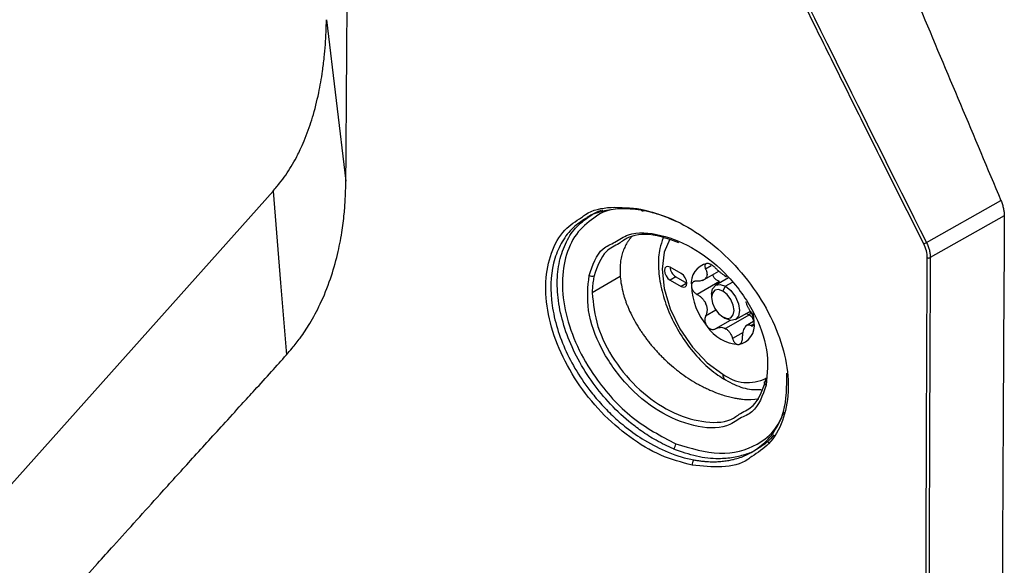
# Model space of a CAD drawing. Header units: millimetres. Extents: x 155400 to 158181, y 110534 to 115156.
# Tile 101 of 121: x 157766 to 157828, y 114480 to 114515. Entities that reach past the tile are written whole.
import ezdxf

# ---------------------------------------------------------------- set-up
doc = ezdxf.new("R2010")
doc.units = ezdxf.units.MM

msp = doc.modelspace()

# ---------------------------------------------------------------- linework, layer by layer
at = {"color": 7, "linetype": 'Continuous', "lineweight": 25}
for p, q in [((157785.345, 114514.851), (157786.57, 114504.673)), ((157823.175, 114500.816), (157827.871, 114503.46)), ((157807.4, 114502.13), (157806.958, 114502.334)), ((157828.083, 114502.485), (157823.418, 114499.858)), ((157807.719, 114498.854), (157807.012, 114499.262)), ((157809.051, 114498.411), (157810.085, 114499.008)), ((157809.598, 114499.345), (157809.248, 114499.143)), ((157803.864, 114498.663), (157802.101, 114497.646)), ((157807.365, 114498.65), (157807.012, 114498.446)), ((157807.012, 114498.446), (157807.719, 114498.037)), ((157807.365, 114498.65), (157808.072, 114498.241)), ((157808.072, 114498.241), (157807.719, 114498.037)), ((157810.124, 114498.355), (157808.714, 114497.541)), ((157810.694, 114498.586), (157809.887, 114498.12)), ((157810.929, 114498.299), (157810.512, 114498.058)), ((157810.335, 114497.752), (157810.512, 114498.058)), ((157809.628, 114497.548), (157809.628, 114497.343)), ((157809.901, 114496.541), (157809.248, 114496.164)), ((157811.137, 114495.955), (157812.071, 114496.494)), ((157812.092, 114496.457), (157812.008, 114496.247)), ((157810.794, 114495.907), (157809.879, 114495.379)), ((157810.335, 114496.119), (157810.512, 114496.017)), ((157812.008, 114496.247), (157810.512, 114495.384)), ((157812.273, 114495.837), (157811.771, 114495.548)), ((157811.618, 114495.149), (157810.948, 114494.762)), ((157812.303, 114495.688), (157812.113, 114495.579)), ((157813.029, 114492.086), (157813.065, 114492.289)), ((157812.092, 114490.911), (157812.6, 114490.966)), ((157813.255, 114488.186), (157813.141, 114488.252))]:
    msp.add_line(p, q, dxfattribs=at)
at = {"color": 7, "linetype": 'Continuous', "lineweight": 25, "flags": 128}
for points in [[(157763.371, 114483.233), (157772.668, 114493.634), (157781.975, 114504.046)], [(157781.975, 114504.046), (157782.449, 114498.27), (157782.821, 114493.731)], [(157805.349, 114502.818), (157805.32, 114502.801), (157805.291, 114502.793), (157805.263, 114502.794), (157805.236, 114502.804), (157805.212, 114502.823), (157805.192, 114502.85), (157805.176, 114502.883), (157805.166, 114502.923)], [(157807.005, 114501.028), (157806.641, 114500.211), (157806.511, 114499.143), (157806.641, 114497.925), (157807.023, 114496.639), (157807.631, 114495.374), (157808.423, 114494.215), (157809.345, 114493.241), (157810.335, 114492.519)], [(157807.012, 114499.262), (157806.876, 114499.309), (157806.762, 114499.287), (157806.685, 114499.199), (157806.658, 114499.058), (157806.685, 114498.886), (157806.762, 114498.709), (157806.876, 114498.555), (157807.012, 114498.446)], [(157807.719, 114498.037), (157807.854, 114497.99), (157807.969, 114498.013), (157808.045, 114498.101), (157808.072, 114498.242), (157808.045, 114498.413), (157807.969, 114498.59), (157807.854, 114498.745), (157807.719, 114498.854)], [(157809.628, 114497.548), (157809.695, 114497.899), (157809.887, 114498.12), (157810.174, 114498.176), (157810.512, 114498.058)], [(157810.335, 114497.752), (157810.064, 114497.846), (157809.835, 114497.801), (157809.682, 114497.625), (157809.628, 114497.343), (157809.682, 114497), (157809.835, 114496.647), (157810.064, 114496.337), (157810.335, 114496.119)], [(157810.335, 114496.119), (157810.606, 114496.025), (157810.835, 114496.069), (157810.988, 114496.246), (157811.042, 114496.527), (157810.988, 114496.871), (157810.835, 114497.224), (157810.606, 114497.533), (157810.335, 114497.752)], [(157810.512, 114498.058), (157810.85, 114497.785), (157811.137, 114497.398), (157811.328, 114496.957), (157811.396, 114496.527), (157811.328, 114496.175), (157811.137, 114495.955), (157810.85, 114495.899), (157810.512, 114496.017)], [(157812.315, 114495.792), (157812.298, 114496.101), (157812.251, 114496.405)], [(157813.059, 114491.826), (157813.019, 114491.856), (157812.988, 114491.89), (157812.967, 114491.926), (157812.957, 114491.963), (157812.958, 114491.999), (157812.971, 114492.033), (157812.995, 114492.062), (157813.029, 114492.086)]]:
    msp.add_lwpolyline(points, dxfattribs=at)
at = {"color": 7, "linetype": 'Continuous', "lineweight": 25}
for centre, radius, start, end in [((157822.864, 114501.249), 0.533, 285.04748, 305.69007), ((157809.571, 114498.276), 1.231, 100.54678, 189.25188), ((157823.314, 114500.071), 0.237, 249.20586, 296.05328), ((157807.761, 114499.287), 0.75, 181.86656, 238.12807), ((157802.088, 114499.02), 0.335, 236.71572, 293.94507), ((157809.937, 114498.113), 0.818, 141.0957, 148.70296), ((157808.92, 114498.828), 0.43, 317.65176, 332.1469), ((157811.012, 114499.561), 1.004, 235.88661, 244.11876), ((157809.586, 114497.092), 1.852, 59.99058, 62.19618), ((157809.523, 114496.984), 1.977, 57.87956, 59.99134), ((157812.648, 114498.276), 4.298, 182.63929, 219.77207), ((157812.329, 114498.113), 3.283, 199.69993, 202.71143), ((157807.667, 114496.304), 1.722, 18.33355, 24.07781), ((157811.1, 114495.594), 1.231, 280.54678, 9.25188), ((157811.478, 114496.935), 2.556, 213.43491, 266.57046), ((157811.468, 114497.037), 1.914, 237.84476, 242.16061), ((157810.04, 114494.568), 0.943, 59.95738, 64.24935), ((157809.977, 114494.46), 1.068, 56.01191, 59.96267), ((157811.086, 114495.961), 0.818, 321.0957, 328.70296), ((157812.103, 114495.247), 0.43, 137.65176, 152.1469), ((157810.735, 114492.48), 0.402, 174.31761, 234.3717), ((157811.901, 114494.563), 2.574, 232.54436, 296.88431), ((157806.914, 114488.142), 0.457, 312.97982, 358.29062), ((157808.763, 114486.852), 0.365, 133.51467, 191.69178)]:
    msp.add_arc(centre, radius, start, end, dxfattribs=at)
for points, knots in [([(157781.666, 114775.543), (157781.167, 114761.023), (157780.663, 114746.365), (157779.648, 114716.858), (157779.137, 114702.009), (157777.6, 114657.316), (157776.568, 114627.33), (157775.032, 114582.676), (157774.522, 114567.846), (157773.889, 114549.434), (157773.699, 114543.92), (157773.478, 114537.505), (157773.38, 114534.645), (157773.344, 114533.617), (157773.337, 114533.388), (157773.333, 114533.271), (157773.318, 114532.951), (157773.303, 114532.77), (157773.268, 114532.439), (157773.248, 114532.287), (157773.203, 114531.999), (157773.179, 114531.863), (157773.1, 114531.477), (157773.039, 114531.245), (157772.904, 114530.802), (157772.828, 114530.594), (157772.66, 114530.194), (157772.567, 114530.001), (157772.357, 114529.623), (157772.239, 114529.437), (157772.032, 114529.156), (157771.958, 114529.062), (157771.833, 114528.918), (157771.789, 114528.87), (157771.702, 114528.773), (157771.485, 114528.53), (157770.92, 114527.897), (157770.393, 114527.308), (157768.63, 114525.334), (157767.191, 114523.724), (157764.295, 114520.482), (157762.838, 114518.852), (157759.948, 114515.617), (157758.515, 114514.014), (157756.413, 114511.661), (157755.633, 114510.788), (157754.864, 114509.928), (157754.694, 114509.737), (157754.609, 114509.645), (157754.355, 114509.396), (157754.187, 114509.259), (157753.68, 114508.899), (157753.338, 114508.729), (157752.627, 114508.486), (157752.259, 114508.412), (157751.479, 114508.357), (157751.068, 114508.373), (157750.386, 114508.487), (157750.149, 114508.54), (157749.639, 114508.685), (157749.368, 114508.778), (157748.911, 114508.968), (157748.751, 114509.039), (157748.405, 114509.208), (157748.218, 114509.307), (157747.576, 114509.677), (157747.145, 114509.926), (157739.815, 114514.158), (157732.625, 114518.308), (157717.868, 114526.827), (157710.303, 114531.194), (157702.739, 114535.561)], [0, 0, 0, 0, 0.125, 0.125, 0.25, 0.25, 0.5, 0.5, 0.625, 0.625, 0.65625, 0.671875, 0.679687, 0.680664, 0.680664, 0.681641, 0.681641, 0.683594, 0.683594, 0.685547, 0.685547, 0.6875, 0.6875, 0.691406, 0.691406, 0.695312, 0.695312, 0.699219, 0.699219, 0.703125, 0.703125, 0.705078, 0.705078, 0.706055, 0.706055, 0.707031, 0.710937, 0.71875, 0.71875, 0.75, 0.75, 0.78125, 0.78125, 0.8125, 0.8125, 0.828125, 0.830078, 0.830078, 0.832031, 0.832031, 0.835937, 0.835937, 0.84375, 0.84375, 0.851562, 0.851562, 0.859375, 0.859375, 0.863281, 0.863281, 0.867187, 0.867187, 0.869141, 0.869141, 0.871094, 0.871094, 0.875, 0.875, 0.9375, 0.9375, 1, 1, 1, 1]), ([(157786.57, 114504.673), (157786.579, 114505.932), (157786.6, 114508.683), (157786.628, 114512.817), (157786.658, 114517.068), (157786.694, 114521.723), (157786.759, 114528.62), (157786.856, 114537.097), (157787.052, 114551.787), (157787.356, 114570.082), (157788.003, 114600.437), (157788.875, 114631.632), (157790.189, 114669.115), (157791.442, 114699.243), (157792.629, 114724.06), (157793.37, 114738.591), (157793.858, 114747.831), (157794.247, 114754.899), (157794.542, 114760.133), (157794.785, 114764.393), (157795.029, 114768.639), (157795.191, 114771.474), (157795.271, 114772.875)], [0, 0, 0, 0, 0.014307, 0.03125, 0.04689, 0.0625, 0.083973, 0.125, 0.158438, 0.25, 0.331399, 0.5, 0.59973, 0.749999, 0.835284, 0.875, 0.910911, 0.9375, 0.953126, 0.96875, 0.984552, 1, 1, 1, 1]), ([(157806.055, 114555.646), (157807.204, 114552.875), (157809.288, 114547.847), (157812.103, 114541.081), (157814.279, 114535.86), (157815.815, 114532.181), (157818.568, 114525.595), (157822.508, 114516.189), (157826.167, 114507.504), (157827.871, 114503.46)], [0, 0, 0, 0, 0.159041, 0.28856, 0.388555, 0.459032, 0.5, 0.767134, 1, 1, 1, 1]), ([(157823.003, 114500.734), (157822.384, 114501.963), (157821.141, 114504.431), (157819.278, 114508.154), (157817.408, 114511.909), (157815.53, 114515.699), (157813.646, 114519.522), (157811.754, 114523.379), (157809.856, 114527.27), (157807.951, 114531.195), (157806.04, 114535.154), (157804.123, 114539.147), (157802.199, 114543.174), (157800.269, 114547.236), (157798.984, 114549.957), (157798.34, 114551.323)], [0, 0, 0, 0, 0.07351, 0.147589, 0.222236, 0.297452, 0.373237, 0.449591, 0.526514, 0.604006, 0.682067, 0.760696, 0.839895, 0.919663, 1, 1, 1, 1]), ([(157781.975, 114504.046), (157782.056, 114504.142), (157782.195, 114504.306), (157782.469, 114504.638), (157782.78, 114505.056), (157783.131, 114505.601), (157783.382, 114506.043), (157783.579, 114506.433), (157783.77, 114506.83), (157784.009, 114507.391), (157784.251, 114508.037), (157784.555, 114508.969), (157784.854, 114510.137), (157785.078, 114511.416), (157785.205, 114512.445), (157785.276, 114513.272), (157785.323, 114514.066), (157785.338, 114514.593), (157785.345, 114514.851)], [0, 0, 0, 0, 0.036579, 0.062692, 0.125294, 0.188023, 0.250571, 0.271732, 0.31328, 0.375909, 0.441606, 0.501191, 0.637088, 0.750648, 0.819216, 0.882966, 0.942769, 1, 1, 1, 1]), ([(157782.821, 114493.731), (157782.941, 114493.871), (157783.237, 114494.218), (157783.749, 114494.854), (157784.353, 114495.773), (157785.011, 114497.004), (157785.602, 114498.456), (157786.038, 114499.975), (157786.311, 114501.35), (157786.467, 114502.519), (157786.532, 114503.464), (157786.556, 114504.157), (157786.566, 114504.531), (157786.57, 114504.673)], [0, 0, 0, 0, 0.051477, 0.127249, 0.227396, 0.352006, 0.501026, 0.635038, 0.748754, 0.842093, 0.91505, 0.967694, 1, 1, 1, 1]), ([(157827.871, 114503.46), (157827.888, 114503.418), (157827.922, 114503.335), (157827.964, 114503.211), (157828.001, 114503.086), (157828.041, 114502.921), (157828.077, 114502.716), (157828.081, 114502.562), (157828.083, 114502.485)], [0, 0, 0, 0, 0.124863, 0.24917, 0.373516, 0.498492, 0.749154, 1, 1, 1, 1]), ([(157807.226, 114487.807), (157806.858, 114487.977), (157806.169, 114488.293), (157805.229, 114488.899), (157804.197, 114489.688), (157803.105, 114490.736), (157801.984, 114492.136), (157801.08, 114493.629), (157800.4, 114495.205), (157799.985, 114496.772), (157799.851, 114498.282), (157800, 114499.674), (157800.431, 114500.878), (157801.11, 114501.887), (157801.752, 114502.332), (157802.078, 114502.557)], [0, 0, 0, 0, 0.063891, 0.119598, 0.167118, 0.253846, 0.333962, 0.418829, 0.500734, 0.584479, 0.667503, 0.750313, 0.834358, 0.916096, 1, 1, 1, 1]), ([(157801.433, 114502.392), (157801.51, 114502.454), (157802.008, 114502.853), (157803.275, 114503.116), (157804.535, 114502.987), (157805.166, 114502.923)], [0, 0, 0, 0, 0.083824, 0.54155, 1, 1, 1, 1]), ([(157805.349, 114502.818), (157804.885, 114502.881), (157804.013, 114502.999), (157802.821, 114502.815), (157802.053, 114502.592), (157801.723, 114502.346), (157801.696, 114502.326)], [0, 0, 0, 0, 0.341319, 0.641122, 0.970985, 1, 1, 1, 1]), ([(157802.078, 114502.557), (157802.083, 114502.561), (157802.276, 114502.715), (157802.522, 114502.796), (157802.762, 114502.874)], [0, 0, 0, 0, 0.026251, 1, 1, 1, 1]), ([(157804.404, 114502.964), (157803.641, 114502.934), (157802.872, 114502.904), (157802.37, 114502.47), (157802.367, 114502.467)], [0, 0, 0, 0, 0.993443, 1, 1, 1, 1]), ([(157805.166, 114502.923), (157805.824, 114502.745), (157807.14, 114502.388), (157809.122, 114501.205), (157810.944, 114499.634), (157812.496, 114497.726), (157813.666, 114495.614), (157814.365, 114493.442), (157814.54, 114491.361), (157814.167, 114489.536), (157813.376, 114488.116), (157812.539, 114487.573), (157812.163, 114487.33)], [0, 0, 0, 0, 0.102119, 0.204061, 0.305749, 0.407486, 0.509429, 0.611378, 0.713176, 0.814889, 0.916771, 1, 1, 1, 1]), ([(157806.958, 114502.334), (157806.875, 114502.367), (157806.714, 114502.432), (157806.479, 114502.516), (157806.258, 114502.589), (157806.05, 114502.651), (157805.856, 114502.704), (157805.675, 114502.749), (157805.507, 114502.787), (157805.401, 114502.808), (157805.349, 114502.818)], [0, 0, 0, 0, 0.153006, 0.29801, 0.435013, 0.564014, 0.685013, 0.798011, 0.903006, 1, 1, 1, 1]), ([(157824.133, 114374.577), (157815.447, 114377.985), (157798.09, 114384.796), (157773.008, 114395.78), (157748.654, 114407.29), (157725.105, 114419.369), (157702.382, 114431.976), (157680.534, 114445.095), (157659.592, 114458.697), (157639.623, 114472.775), (157620.57, 114487.273), (157608.76, 114497.303), (157602.853, 114502.319)], [0, 0, 0, 0, 0.100013, 0.199862, 0.299712, 0.399716, 0.499806, 0.599806, 0.69988, 0.799952, 0.89994, 1, 1, 1, 1]), ([(157808.406, 114486.778), (157807.744, 114486.955), (157806.422, 114487.308), (157804.44, 114488.497), (157802.628, 114490.078), (157801.093, 114491.999), (157799.943, 114494.119), (157799.259, 114496.296), (157799.088, 114498.381), (157799.457, 114500.203), (157800.236, 114501.615), (157801.062, 114502.151), (157801.433, 114502.392)], [0, 0, 0, 0, 0.102402, 0.20442, 0.306327, 0.408036, 0.509662, 0.611482, 0.713402, 0.815256, 0.916923, 1, 1, 1, 1]), ([(157801.696, 114502.326), (157801.424, 114502.149), (157800.838, 114501.767), (157800.181, 114500.903), (157799.548, 114499.47), (157799.404, 114497.688), (157799.76, 114495.765), (157800.263, 114494.302), (157800.992, 114492.852), (157801.803, 114491.647), (157802.62, 114490.665), (157803.388, 114489.878), (157804.315, 114489.08), (157805.489, 114488.25), (157806.392, 114487.831), (157806.892, 114487.599)], [0, 0, 0, 0, 0.068329, 0.147136, 0.223725, 0.378472, 0.455609, 0.533804, 0.609946, 0.68907, 0.738087, 0.78987, 0.844424, 0.913854, 1, 1, 1, 1]), ([(157802.367, 114502.467), (157801.956, 114502.168), (157801.131, 114501.568), (157800.407, 114500.099), (157800.137, 114498.325), (157800.376, 114496.331), (157801.096, 114494.268), (157802.435, 114491.967), (157804.557, 114489.609), (157806.433, 114488.622), (157807.371, 114488.128)], [0, 0, 0, 0, 0.110297, 0.221747, 0.333252, 0.444628, 0.555828, 0.667098, 0.833515, 1, 1, 1, 1]), ([(157803.535, 114500.826), (157803.802, 114501.006), (157804.575, 114501.525), (157806.425, 114501.388), (157808.663, 114500.472), (157810.765, 114498.734), (157812.359, 114496.485), (157813.277, 114493.99), (157813.132, 114492.549), (157813.059, 114491.826)], [0, 0, 0, 0, 0.081225, 0.234293, 0.387292, 0.540237, 0.693148, 0.84609, 1, 1, 1, 1]), ([(157807.56, 114500.789), (157807.104, 114500.963), (157805.981, 114501.392), (157804.615, 114501.341), (157803.983, 114500.882), (157803.794, 114500.745)], [0, 0, 0, 0, 0.323626, 0.797222, 1, 1, 1, 1]), ([(157801.904, 114498.74), (157802.118, 114499.388), (157802.433, 114500.339), (157803.268, 114500.708), (157803.535, 114500.826)], [0, 0, 0, 0, 0.680623, 1, 1, 1, 1]), ([(157803.794, 114500.745), (157803.508, 114500.601), (157802.723, 114500.205), (157802.418, 114499.294), (157802.224, 114498.714)], [0, 0, 0, 0, 0.363635, 1, 1, 1, 1]), ([(157804.614, 114501.209), (157804.577, 114501.167), (157804.503, 114501.084), (157804.402, 114500.95), (157804.308, 114500.809), (157804.223, 114500.662), (157804.173, 114500.559), (157804.148, 114500.507)], [0, 0, 0, 0, 0.200185, 0.400262, 0.600247, 0.800154, 1, 1, 1, 1]), ([(157806.58, 114501.109), (157806.498, 114500.889), (157806.297, 114500.344), (157806.246, 114499.309), (157806.39, 114498.069), (157806.772, 114496.771), (157807.356, 114495.497), (157808.115, 114494.309), (157809.014, 114493.268), (157809.831, 114492.566), (157810.339, 114492.253), (157810.501, 114492.153)], [0, 0, 0, 0, 0.081374, 0.200956, 0.32412, 0.447731, 0.570973, 0.694118, 0.817612, 0.941916, 1, 1, 1, 1]), ([(157823.175, 114500.816), (157823.195, 114500.775), (157823.234, 114500.693), (157823.284, 114500.569), (157823.326, 114500.445), (157823.361, 114500.322), (157823.387, 114500.201), (157823.406, 114500.083), (157823.417, 114499.969), (157823.418, 114499.895), (157823.418, 114499.858)], [0, 0, 0, 0, 0.127749, 0.255296, 0.382337, 0.508575, 0.633724, 0.75751, 0.879679, 1, 1, 1, 1]), ([(157804.148, 114500.507), (157804.124, 114500.454), (157804.078, 114500.349), (157804.019, 114500.183), (157803.968, 114500.011), (157803.926, 114499.833), (157803.905, 114499.71), (157803.894, 114499.649)], [0, 0, 0, 0, 0.199073, 0.398594, 0.59858, 0.799043, 1, 1, 1, 1]), ([(157809.345, 114499.487), (157809.331, 114499.485), (157809.304, 114499.481), (157809.269, 114499.466), (157809.241, 114499.444), (157809.219, 114499.415), (157809.202, 114499.373), (157809.196, 114499.314), (157809.208, 114499.234), (157809.235, 114499.174), (157809.248, 114499.143)], [0, 0, 0, 0, 0.097875, 0.196697, 0.29658, 0.397634, 0.499966, 0.655549, 0.822147, 1, 1, 1, 1]), ([(157809.547, 114499.444), (157809.528, 114499.452), (157809.491, 114499.467), (157809.438, 114499.481), (157809.389, 114499.488), (157809.36, 114499.487), (157809.345, 114499.487)], [0, 0, 0, 0, 0.253365, 0.504302, 0.753086, 1, 1, 1, 1]), ([(157809.879, 114499.199), (157809.861, 114499.218), (157809.826, 114499.254), (157809.769, 114499.304), (157809.711, 114499.349), (157809.655, 114499.387), (157809.6, 114499.419), (157809.564, 114499.436), (157809.547, 114499.444)], [0, 0, 0, 0, 0.181949, 0.357663, 0.527225, 0.690729, 0.848282, 1, 1, 1, 1]), ([(157809.248, 114499.143), (157809.261, 114499.117), (157809.285, 114499.066), (157809.31, 114498.994), (157809.328, 114498.928), (157809.342, 114498.84), (157809.343, 114498.736), (157809.315, 114498.663), (157809.301, 114498.627)], [0, 0, 0, 0, 0.136832, 0.265737, 0.386769, 0.49999, 0.757495, 1, 1, 1, 1]), ([(157810.449, 114498.73), (157810.427, 114498.744), (157810.381, 114498.773), (157810.31, 114498.823), (157810.235, 114498.878), (157810.138, 114498.955), (157810.016, 114499.06), (157809.927, 114499.151), (157809.879, 114499.199)], [0, 0, 0, 0, 0.118955, 0.241753, 0.368585, 0.499622, 0.734116, 1, 1, 1, 1]), ([(157811.413, 114489.733), (157811.143, 114489.552), (157810.364, 114489.029), (157808.506, 114489.159), (157806.266, 114490.072), (157804.171, 114491.818), (157802.59, 114494.082), (157801.687, 114496.584), (157801.832, 114498.022), (157801.904, 114498.74)], [0, 0, 0, 0, 0.081304, 0.234306, 0.387322, 0.540388, 0.693555, 0.846796, 1, 1, 1, 1]), ([(157802.224, 114498.714), (157802.211, 114498.658), (157802.186, 114498.545), (157802.156, 114498.37), (157802.132, 114498.193), (157802.115, 114498.013), (157802.104, 114497.831), (157802.102, 114497.707), (157802.101, 114497.646)], [0, 0, 0, 0, 0.1676565, 0.3351695, 0.5023523, 0.6690098, 0.8349529, 1, 1, 1, 1]), ([(157808.714, 114498.382), (157808.692, 114498.383), (157808.65, 114498.385), (157808.592, 114498.377), (157808.54, 114498.362), (157808.495, 114498.341), (157808.445, 114498.306), (157808.397, 114498.251), (157808.362, 114498.172), (157808.357, 114498.109), (157808.355, 114498.078)], [0, 0, 0, 0, 0.108101, 0.212121, 0.312109, 0.408115, 0.500199, 0.669962, 0.836392, 1, 1, 1, 1]), ([(157809.238, 114498.538), (157809.225, 114498.525), (157809.196, 114498.498), (157809.145, 114498.463), (157809.085, 114498.433), (157809, 114498.403), (157808.878, 114498.378), (157808.771, 114498.381), (157808.714, 114498.382)], [0, 0, 0, 0, 0.118955, 0.241753, 0.368585, 0.499622, 0.734116, 1, 1, 1, 1]), ([(157810.124, 114498.355), (157810.064, 114498.382), (157809.952, 114498.432), (157809.816, 114498.555), (157809.728, 114498.68), (157809.716, 114498.762), (157809.712, 114498.792)], [0, 0, 0, 0, 0.294789, 0.554927, 0.839422, 1, 1, 1, 1]), ([(157802.101, 114497.646), (157802.171, 114496.944), (157802.31, 114495.542), (157803.428, 114493.341), (157805.043, 114491.451), (157807.015, 114490.074), (157809.032, 114489.445), (157810.613, 114489.44), (157811.252, 114489.908), (157811.443, 114490.048)], [0, 0, 0, 0, 0.155404, 0.31085, 0.466393, 0.621997, 0.777606, 0.933221, 1, 1, 1, 1]), ([(157804.057, 114497.595), (157804.077, 114497.524), (157804.118, 114497.381), (157804.19, 114497.165), (157804.271, 114496.945), (157804.36, 114496.722), (157804.426, 114496.573), (157804.46, 114496.497)], [0, 0, 0, 0, 0.19549, 0.393228, 0.593221, 0.795476, 1, 1, 1, 1]), ([(157808.355, 114498.078), (157808.356, 114498.059), (157808.358, 114498.021), (157808.37, 114497.96), (157808.391, 114497.898), (157808.419, 114497.837), (157808.461, 114497.766), (157808.524, 114497.687), (157808.61, 114497.605), (157808.679, 114497.563), (157808.714, 114497.541)], [0, 0, 0, 0, 0.0978751, 0.1966971, 0.2965799, 0.3976338, 0.4999656, 0.655549, 0.8221467, 1, 1, 1, 1]), ([(157808.714, 114497.541), (157808.744, 114497.524), (157808.801, 114497.491), (157808.881, 114497.435), (157808.952, 114497.376), (157809.044, 114497.291), (157809.148, 114497.171), (157809.209, 114497.06), (157809.238, 114497.007)], [0, 0, 0, 0, 0.1368319, 0.2657372, 0.3867688, 0.4999905, 0.7574953, 1, 1, 1, 1]), ([(157812.113, 114496.42), (157812.097, 114496.445), (157812.066, 114496.493), (157812.021, 114496.57), (157811.98, 114496.645), (157811.925, 114496.752), (157811.858, 114496.893), (157811.809, 114497.011), (157811.785, 114497.068)], [0, 0, 0, 0, 0.1368319, 0.2657372, 0.3867688, 0.4999905, 0.7574953, 1, 1, 1, 1]), ([(157809.301, 114496.846), (157809.308, 114496.818), (157809.324, 114496.76), (157809.337, 114496.671), (157809.342, 114496.58), (157809.338, 114496.465), (157809.314, 114496.32), (157809.271, 114496.218), (157809.248, 114496.164)], [0, 0, 0, 0, 0.118955, 0.241753, 0.368585, 0.499622, 0.734116, 1, 1, 1, 1]), ([(157812.315, 114495.792), (157812.315, 114495.812), (157812.314, 114495.851), (157812.306, 114495.914), (157812.294, 114495.981), (157812.278, 114496.049), (157812.254, 114496.131), (157812.218, 114496.225), (157812.17, 114496.329), (157812.132, 114496.389), (157812.113, 114496.42)], [0, 0, 0, 0, 0.0978751, 0.1966971, 0.2965799, 0.3976338, 0.4999656, 0.655549, 0.8221467, 1, 1, 1, 1]), ([(157809.248, 114496.164), (157809.24, 114496.144), (157809.222, 114496.104), (157809.207, 114496.04), (157809.199, 114495.975), (157809.198, 114495.91), (157809.206, 114495.828), (157809.23, 114495.73), (157809.278, 114495.62), (157809.323, 114495.558), (157809.345, 114495.527)], [0, 0, 0, 0, 0.108101, 0.212121, 0.312109, 0.408115, 0.500199, 0.669962, 0.836392, 1, 1, 1, 1]), ([(157812.008, 114496.247), (157811.955, 114496.274), (157811.876, 114496.313), (157811.786, 114496.313), (157811.756, 114496.312)], [0, 0, 0, 0, 0.667784, 1, 1, 1, 1]), ([(157812.286, 114495.845), (157812.276, 114495.888), (157812.252, 114496.002), (157812.152, 114496.141), (157812.055, 114496.213), (157812.008, 114496.247)], [0, 0, 0, 0, 0.242191, 0.635205, 1, 1, 1, 1]), ([(157812.113, 114495.579), (157812.125, 114495.572), (157812.148, 114495.559), (157812.18, 114495.552), (157812.209, 114495.554), (157812.235, 114495.564), (157812.263, 114495.586), (157812.29, 114495.629), (157812.311, 114495.701), (157812.314, 114495.762), (157812.315, 114495.792)], [0, 0, 0, 0, 0.108101, 0.212121, 0.312109, 0.408115, 0.500199, 0.669962, 0.836392, 1, 1, 1, 1]), ([(157805.058, 114495.4), (157805.103, 114495.332), (157805.192, 114495.193), (157805.336, 114494.985), (157805.489, 114494.775), (157805.652, 114494.563), (157805.766, 114494.423), (157805.824, 114494.353)], [0, 0, 0, 0, 0.19098, 0.386469, 0.586468, 0.790978, 1, 1, 1, 1]), ([(157809.345, 114495.527), (157809.36, 114495.51), (157809.389, 114495.475), (157809.439, 114495.431), (157809.492, 114495.394), (157809.549, 114495.365), (157809.617, 114495.341), (157809.699, 114495.329), (157809.792, 114495.337), (157809.85, 114495.365), (157809.879, 114495.379)], [0, 0, 0, 0, 0.097875, 0.196697, 0.29658, 0.397634, 0.499966, 0.655549, 0.822147, 1, 1, 1, 1]), ([(157809.879, 114495.379), (157809.903, 114495.392), (157809.95, 114495.417), (157810.021, 114495.443), (157810.091, 114495.46), (157810.186, 114495.472), (157810.308, 114495.468), (157810.403, 114495.434), (157810.449, 114495.417)], [0, 0, 0, 0, 0.1368319, 0.2657372, 0.3867688, 0.4999905, 0.7574953, 1, 1, 1, 1]), ([(157810.574, 114495.345), (157810.594, 114495.329), (157810.635, 114495.297), (157810.693, 114495.239), (157810.749, 114495.173), (157810.814, 114495.079), (157810.886, 114494.944), (157810.927, 114494.825), (157810.948, 114494.762)], [0, 0, 0, 0, 0.118955, 0.241753, 0.368585, 0.499622, 0.734116, 1, 1, 1, 1]), ([(157811.579, 114494.819), (157811.58, 114494.852), (157811.582, 114494.918), (157811.592, 114495.01), (157811.604, 114495.094), (157811.627, 114495.203), (157811.663, 114495.329), (157811.703, 114495.409), (157811.723, 114495.448)], [0, 0, 0, 0, 0.136832, 0.265737, 0.386769, 0.49999, 0.757495, 1, 1, 1, 1]), ([(157811.785, 114495.536), (157811.797, 114495.548), (157811.82, 114495.573), (157811.858, 114495.599), (157811.898, 114495.618), (157811.952, 114495.631), (157812.023, 114495.626), (157812.082, 114495.595), (157812.113, 114495.579)], [0, 0, 0, 0, 0.1189549, 0.2417532, 0.3685848, 0.499622, 0.7341163, 1, 1, 1, 1]), ([(157810.948, 114494.762), (157810.956, 114494.738), (157810.971, 114494.691), (157811.001, 114494.627), (157811.033, 114494.571), (157811.068, 114494.522), (157811.115, 114494.469), (157811.177, 114494.419), (157811.252, 114494.385), (157811.301, 114494.384), (157811.325, 114494.384)], [0, 0, 0, 0, 0.1081007, 0.2121214, 0.3121086, 0.4081147, 0.5001993, 0.6699623, 0.8363916, 1, 1, 1, 1]), ([(157811.325, 114494.384), (157811.339, 114494.386), (157811.367, 114494.39), (157811.407, 114494.409), (157811.444, 114494.435), (157811.478, 114494.471), (157811.513, 114494.523), (157811.546, 114494.598), (157811.572, 114494.7), (157811.577, 114494.778), (157811.579, 114494.819)], [0, 0, 0, 0, 0.097875, 0.196697, 0.29658, 0.397634, 0.499966, 0.655549, 0.822147, 1, 1, 1, 1]), ([(157805.824, 114494.353), (157805.877, 114494.29), (157805.984, 114494.164), (157806.153, 114493.974), (157806.334, 114493.781), (157806.526, 114493.585), (157806.661, 114493.457), (157806.729, 114493.391)], [0, 0, 0, 0, 0.185391, 0.378089, 0.578091, 0.785395, 1, 1, 1, 1]), ([(157767.001, 114476.231), (157767.407, 114476.684), (157768.708, 114478.134), (157770.351, 114479.959), (157772.561, 114482.415), (157774.513, 114484.58), (157776.814, 114487.122), (157778.531, 114489.005), (157779.884, 114490.486), (157780.903, 114491.603), (157781.846, 114492.643), (157782.509, 114493.382), (157782.821, 114493.731)], [0, 0, 0, 0, 0.078175, 0.25, 0.314364, 0.5, 0.621313, 0.749999, 0.822959, 0.874999, 0.94102, 1, 1, 1, 1]), ([(157807.222, 114492.955), (157807.265, 114492.92), (157807.35, 114492.849), (157807.481, 114492.748), (157807.611, 114492.646), (157807.698, 114492.581), (157807.742, 114492.548)], [0, 0, 0, 0, 0.249972, 0.5002, 0.749856, 1, 1, 1, 1]), ([(157807.742, 114492.548), (157807.919, 114492.419), (157808.095, 114492.294), (157808.454, 114492.065), (157808.637, 114491.96), (157808.82, 114491.859)], [0, 0, 0, 0, 0.5, 0.5, 1, 1, 1, 1]), ([(157810.501, 114492.153), (157810.688, 114492.054), (157811.231, 114491.767), (157812.001, 114491.522), (157812.556, 114491.549), (157812.759, 114491.559)], [0, 0, 0, 0, 0.250541, 0.724946, 1, 1, 1, 1]), ([(157811.443, 114490.048), (157811.731, 114490.193), (157812.523, 114490.592), (157812.832, 114491.505), (157813.029, 114492.086)], [0, 0, 0, 0, 0.363292, 1, 1, 1, 1]), ([(157812.123, 114487.577), (157812.424, 114487.772), (157813.045, 114488.176), (157813.726, 114489.07), (157814.369, 114490.446), (157814.366, 114491.736), (157814.364, 114492.577)], [0, 0, 0, 0, 0.200224, 0.41271, 0.617348, 1, 1, 1, 1]), ([(157808.82, 114491.859), (157808.858, 114491.839), (157808.95, 114491.789), (157809.137, 114491.696), (157809.381, 114491.582), (157809.62, 114491.472), (157809.804, 114491.393), (157810.026, 114491.306), (157810.317, 114491.206), (157810.684, 114491.099), (157810.92, 114491.047), (157811.035, 114491.023)], [0, 0, 0, 0, 0.0512557, 0.1250769, 0.2501687, 0.3755837, 0.4506613, 0.5016205, 0.6760004, 0.842123, 1, 1, 1, 1]), ([(157813.059, 114491.826), (157812.842, 114491.178), (157812.523, 114490.225), (157811.681, 114489.852), (157811.413, 114489.733)], [0, 0, 0, 0, 0.681051, 1, 1, 1, 1]), ([(157811.035, 114491.023), (157811.126, 114491.004), (157811.217, 114490.989), (157811.397, 114490.961), (157811.485, 114490.949), (157811.574, 114490.94)], [0, 0, 0, 0, 0.5, 0.5, 1, 1, 1, 1]), ([(157807.371, 114488.128), (157808.314, 114487.845), (157810.199, 114487.279), (157812.339, 114487.882), (157813.656, 114488.923), (157814.04, 114489.787), (157814.2, 114490.149)], [0, 0, 0, 0, 0.317635, 0.634891, 0.84713, 1, 1, 1, 1]), ([(157813.553, 114488.687), (157813.424, 114488.538), (157813.12, 114488.186), (157812.728, 114487.939), (157812.501, 114487.797)], [0, 0, 0, 0, 0.423032, 1, 1, 1, 1]), ([(157812.501, 114487.797), (157812.495, 114487.792), (157812.291, 114487.646), (157811.793, 114487.456), (157810.996, 114487.233), (157809.953, 114487.156), (157808.687, 114487.283), (157807.723, 114487.628), (157807.242, 114487.801)], [0, 0, 0, 0, 0.005138, 0.15714, 0.322926, 0.502509, 0.751533, 1, 1, 1, 1]), ([(157812.163, 114487.33), (157812.084, 114487.267), (157811.58, 114486.863), (157810.301, 114486.594), (157809.037, 114486.717), (157808.406, 114486.778)], [0, 0, 0, 0, 0.084356, 0.542649, 1, 1, 1, 1]), ([(157808.512, 114487.117), (157808.592, 114487.103), (157808.75, 114487.075), (157808.982, 114487.044), (157809.206, 114487.021), (157809.422, 114487.007), (157809.63, 114487), (157809.83, 114487), (157810.021, 114487.006), (157810.205, 114487.018), (157810.382, 114487.036), (157810.55, 114487.058), (157810.711, 114487.084), (157810.864, 114487.114), (157811.099, 114487.167), (157811.409, 114487.257), (157811.781, 114487.4), (157812.01, 114487.518), (157812.123, 114487.577)], [0, 0, 0, 0, 0.059657, 0.117805, 0.174443, 0.229571, 0.28319, 0.335299, 0.385899, 0.434989, 0.48257, 0.528643, 0.573206, 0.616261, 0.657807, 0.774836, 0.888899, 1, 1, 1, 1])]:
    msp.add_open_spline(points, degree=3, knots=knots, dxfattribs=at)
for points in [[(157798.517, 114551.401), (157806.53, 114534.396), (157814.747, 114517.53), (157823.175, 114500.816)], [(157828.083, 114502.485), (157828.015, 114491.791), (157827.962, 114481.106), (157827.926, 114470.43)], [(157823.23, 114499.85), (157823.232, 114500.131), (157823.153, 114500.437), (157823.003, 114500.734)], [(157803.894, 114499.649), (157803.853, 114499.341), (157803.843, 114499.008), (157803.864, 114498.658)], [(157823.151, 114467.863), (157823.141, 114478.505), (157823.168, 114489.168), (157823.23, 114499.85)], [(157823.418, 114499.858), (157823.356, 114489.177), (157823.329, 114478.515), (157823.339, 114467.873)], [(157803.864, 114498.658), (157803.898, 114498.319), (157803.962, 114497.962), (157804.057, 114497.595)], [(157804.46, 114496.497), (157804.545, 114496.313), (157804.638, 114496.128), (157804.737, 114495.943)], [(157804.737, 114495.943), (157804.835, 114495.765), (157804.942, 114495.583), (157805.058, 114495.4)], [(157806.729, 114493.391), (157806.89, 114493.241), (157807.054, 114493.095), (157807.222, 114492.955)], [(157811.574, 114490.94), (157811.754, 114490.921), (157811.927, 114490.912), (157812.092, 114490.911)], [(157807.242, 114487.801), (157807.236, 114487.803), (157807.231, 114487.805), (157807.226, 114487.807)], [(157806.892, 114487.599), (157807.436, 114487.378), (157807.979, 114487.216), (157808.512, 114487.117)]]:
    msp.add_open_spline(points, degree=3, dxfattribs=at)

doc.saveas('drawing.dxf')
